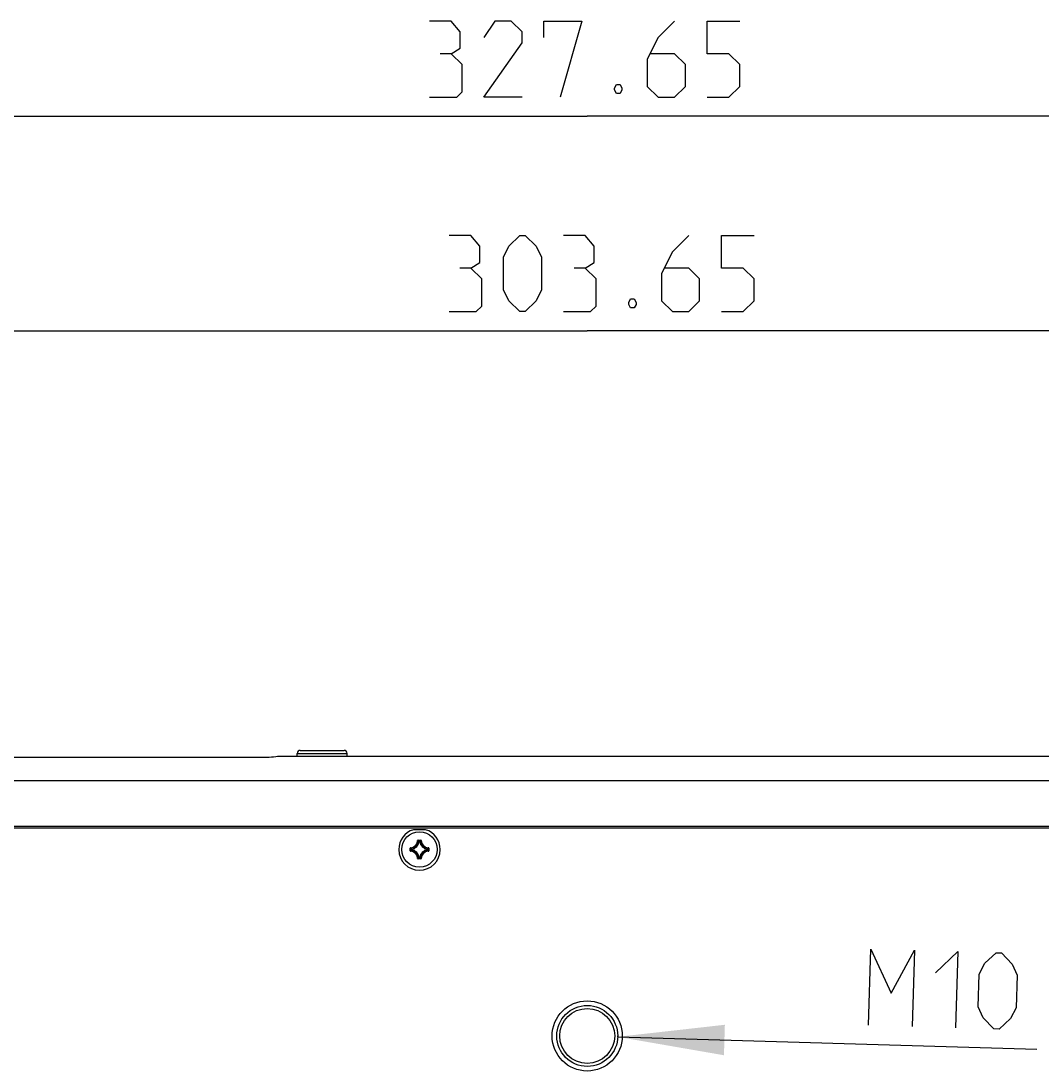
# Model space of a CAD drawing. Extents: x 0 to 420, y 0 to 297.
# Tile 48 of 124: x 105 to 139, y 160 to 194. Entities that reach past the tile are written whole.
import ezdxf

# ---------------------------------------------------------------- set-up
doc = ezdxf.new("R2010")
doc.units = 0
doc.header["$LTSCALE"] = 23.1
doc.layers.get('0').update_dxf_attribs({"linetype": 'CONTINUOUS'})
for name, color, linetype in [('02___PRT_ALL_AXES', 7, 'CONTINUOUS'), ('AXES', 7, 'CONTINUOUS'), ('DIM_PILOTEES', 7, 'CONTINUOUS')]:
    doc.layers.add(name, color=color, linetype=linetype)
doc.dimstyles.get("Standard").update_dxf_attribs({"dimtxt": 0.18, "dimasz": 0.18, "dimexe": 0.18, "dimexo": 0.0625, "dimgap": 0.09, "dimtad": 0, "dimtih": 1, "dimtoh": 1, "dimzin": 0, "dimcen": 0.09, "dimazin": 3, "dimtfac": 1, "dimtofl": 0, "dimtmove": 0, "dimatfit": 3})

# ---------------------------------------------------------------- blocks, each defined once
blk = doc.blocks.new('_FILLED')
at = {"color": 0, "linetype": 'BYBLOCK'}
blk.add_solid([(0, 0), (-1, 0.142857), (-1, -0.142857)], dxfattribs=at)
blk = doc.blocks.new('*D9')
at = {"layer": 'DIM_PILOTEES', "color": 2, "linetype": 'CONTINUOUS'}
blk.add_line((124.989321, 160.871567), (138.728582, 160.463193), dxfattribs=at)
at = {"layer": 'DIM_PILOTEES', "color": 2, "linetype": 'CONTINUOUS', "xscale": 3.5, "yscale": 3.5, "zscale": 3.5, "rotation": 178.297492}
blk.add_blockref('_FILLED', (124.989321, 160.871567), dxfattribs=at)
blk = doc.blocks.new('*D10')
at = {"layer": 'DIM_PILOTEES', "color": 2, "linetype": 'CONTINUOUS'}
for p, q in [((93.624763, 177.464834), (93.624763, 186.030386)), ((154.354763, 177.464834), (154.354763, 186.030386)), ((93.624763, 184.030386), (123.989763, 184.030386)), ((154.354763, 184.030386), (123.989763, 184.030386))]:
    blk.add_line(p, q, dxfattribs=at)
at = {"layer": 'DIM_PILOTEES', "color": 2, "linetype": 'CONTINUOUS', "xscale": 3.5, "yscale": 3.5, "zscale": 3.5, "rotation": 180}
blk.add_blockref('_FILLED', (93.624763, 184.030386), dxfattribs=at)
at = {"layer": 'DIM_PILOTEES', "color": 2, "linetype": 'CONTINUOUS', "xscale": 3.5, "yscale": 3.5, "zscale": 3.5}
blk.add_blockref('_FILLED', (154.354763, 184.030386), dxfattribs=at)
blk = doc.blocks.new('*D11')
at = {"layer": 'DIM_PILOTEES', "color": 2, "linetype": 'CONTINUOUS'}
for p, q in [((91.224763, 177.464834), (91.224763, 193.061296)), ((156.754763, 177.464834), (156.754763, 193.061296)), ((91.224763, 191.061296), (123.989763, 191.061296)), ((156.754763, 191.061296), (123.989763, 191.061296))]:
    blk.add_line(p, q, dxfattribs=at)
at = {"layer": 'DIM_PILOTEES', "color": 2, "linetype": 'CONTINUOUS', "xscale": 3.5, "yscale": 3.5, "zscale": 3.5, "rotation": 180}
blk.add_blockref('_FILLED', (91.224763, 191.061296), dxfattribs=at)
at = {"layer": 'DIM_PILOTEES', "color": 2, "linetype": 'CONTINUOUS', "xscale": 3.5, "yscale": 3.5, "zscale": 3.5}
blk.add_blockref('_FILLED', (156.754763, 191.061296), dxfattribs=at)

msp = doc.modelspace()

# ---------------------------------------------------------------- linework, layer by layer
at = {"color": 7, "linetype": 'CONTINUOUS'}
for p, q in [((114.479763, 170.06572), (114.479763, 170.16572)), ((114.479763, 170.16572), (116.119763, 170.16572)), ((114.579763, 170.26572), (116.019763, 170.26572)), ((116.119763, 170.06572), (116.119763, 170.16572)), ((113.489763, 170.032371), (97.089763, 170.032371)), ((154.552683, 170.06572), (113.889763, 170.06572)), ((156.690251, 169.26572), (91.289275, 169.26572)), ((90.400155, 167.72572), (157.57937, 167.72572)), ((157.556276, 167.76572), (90.423249, 167.76572)), ((118.689513, 167.66572), (118.290013, 167.66572)), ((118.180599, 166.976258), (118.180599, 167.055181)), ((118.180599, 167.055181), (118.190561, 167.055181)), ((118.190561, 166.976258), (118.190561, 167.055181)), ((118.199701, 167.075088), (118.200112, 167.065135)), ((118.22396, 167.006545), (118.22396, 167.024894)), ((118.233921, 167.024894), (118.22396, 167.024894)), ((118.233921, 167.024894), (118.232426, 167.034743)), ((118.233921, 167.006634), (118.233921, 167.024802)), ((118.430394, 167.305781), (118.440348, 167.30537)), ((118.450301, 167.324883), (118.450301, 167.314921)), ((118.450301, 167.324883), (118.529224, 167.324883)), ((118.450301, 167.314921), (118.529225, 167.314921)), ((118.480588, 167.271561), (118.470739, 167.273056)), ((118.480588, 167.271561), (118.480588, 167.281523)), ((118.480588, 167.281523), (118.498937, 167.281523)), ((118.480674, 167.271561), (118.498846, 167.271561)), ((118.498937, 167.271561), (118.498937, 167.281523)), ((118.498937, 167.271561), (118.508786, 167.273056)), ((118.529224, 167.324883), (118.529224, 167.314921)), ((118.549131, 167.305781), (118.539178, 167.30537)), ((118.745604, 167.024894), (118.747099, 167.034743)), ((118.745604, 167.024894), (118.755566, 167.024894)), ((118.745604, 167.024807), (118.745604, 167.006645)), ((118.755566, 167.024894), (118.755566, 167.006545)), ((118.779824, 167.075088), (118.779413, 167.065135)), ((118.788964, 167.055181), (118.788964, 166.976258)), ((118.798926, 167.055181), (118.788964, 167.055181)), ((118.798926, 167.055181), (118.798926, 166.976258)), ((118.180599, 166.976258), (118.190561, 166.976258)), ((118.199701, 166.956351), (118.200112, 166.966305)), ((118.233921, 167.006545), (118.22396, 167.006545)), ((118.233921, 167.006545), (118.232426, 166.996696)), ((118.430394, 166.725658), (118.440348, 166.726069)), ((118.450301, 166.706556), (118.450301, 166.716518)), ((118.529225, 166.716518), (118.450301, 166.716518)), ((118.529224, 166.706556), (118.450301, 166.706556)), ((118.480588, 166.759878), (118.470739, 166.758383)), ((118.480588, 166.759878), (118.480588, 166.749916)), ((118.498937, 166.749916), (118.480588, 166.749916)), ((118.498855, 166.759878), (118.480682, 166.759878)), ((118.498937, 166.759878), (118.498937, 166.749916)), ((118.498937, 166.759878), (118.508786, 166.758383)), ((118.529224, 166.706556), (118.529224, 166.716518)), ((118.549131, 166.725658), (118.539178, 166.726069)), ((118.745604, 167.006545), (118.747099, 166.996696)), ((118.745604, 167.006545), (118.755566, 167.006545)), ((118.779824, 166.956351), (118.779413, 166.966305)), ((118.798926, 166.976258), (118.788964, 166.976258))]:
    msp.add_line(p, q, dxfattribs=at)
for points in [[(113.889763, 170.06572), (113.836473, 170.062769), (113.7762, 170.055813), (113.707413, 170.047203), (113.634703, 170.039263), (113.562663, 170.034034), (113.489763, 170.032371)], [(118.199701, 167.075091), (118.19662, 167.074715), (118.193707, 167.073907), (118.190932, 167.072648), (118.188385, 167.070994), (118.186138, 167.06898), (118.18422, 167.066652), (118.182674, 167.064042), (118.181532, 167.06122), (118.180846, 167.058276), (118.180599, 167.055181)], [(118.190561, 167.055181), (118.190733, 167.057107), (118.191267, 167.058947), (118.192137, 167.060635), (118.193309, 167.062118), (118.194743, 167.063346), (118.196391, 167.064279), (118.198202, 167.064885), (118.200112, 167.065135)], [(118.190561, 167.055181), (118.195929, 167.050081), (118.201375, 167.045004), (118.206896, 167.039952), (118.212498, 167.034919), (118.218187, 167.029899), (118.22396, 167.024894)], [(118.200111, 167.065134), (118.205285, 167.060024), (118.210545, 167.054934), (118.215884, 167.049866), (118.221308, 167.044814), (118.226825, 167.039773), (118.232427, 167.034743)], [(118.22396, 167.024894), (118.224126, 167.026647), (118.224598, 167.028345), (118.22536, 167.029936), (118.226388, 167.03137), (118.227651, 167.032602), (118.22911, 167.033594), (118.230718, 167.034315), (118.232426, 167.034743)], [(118.450301, 167.324883), (118.447207, 167.324636), (118.444263, 167.32395), (118.441439, 167.322807), (118.438827, 167.32126), (118.436498, 167.31934), (118.434486, 167.317093), (118.432833, 167.31455), (118.431575, 167.311776), (118.430768, 167.30886), (118.430392, 167.305771)], [(118.440348, 167.30537), (118.440599, 167.307287), (118.441208, 167.309103), (118.442146, 167.310753), (118.443378, 167.312186), (118.44486, 167.313354), (118.446545, 167.314219), (118.448381, 167.31475), (118.450301, 167.314921)], [(118.440348, 167.305371), (118.445459, 167.300197), (118.450548, 167.294937), (118.455616, 167.289598), (118.460668, 167.284174), (118.465709, 167.278657), (118.470739, 167.273055)], [(118.450301, 167.314921), (118.455401, 167.309553), (118.460478, 167.304107), (118.46553, 167.298586), (118.470563, 167.292984), (118.475583, 167.287296), (118.480588, 167.281523)], [(118.470739, 167.273056), (118.471167, 167.274764), (118.471888, 167.276372), (118.47288, 167.277831), (118.474112, 167.279094), (118.475546, 167.280123), (118.477137, 167.280885), (118.478835, 167.281356), (118.480588, 167.281523)], [(118.529225, 167.314921), (118.524124, 167.309553), (118.519047, 167.304107), (118.513995, 167.298586), (118.508962, 167.292984), (118.503942, 167.287296), (118.498937, 167.281523)], [(118.498937, 167.281523), (118.500675, 167.281357), (118.502337, 167.280904), (118.503913, 167.280161), (118.505362, 167.279137), (118.506616, 167.277866), (118.50763, 167.276387), (118.508361, 167.274763), (118.508786, 167.273056)], [(118.539178, 167.305371), (118.534067, 167.300197), (118.528977, 167.294937), (118.523909, 167.289598), (118.518858, 167.284174), (118.513816, 167.278657), (118.508787, 167.273055)], [(118.549134, 167.305781), (118.548758, 167.308863), (118.54795, 167.311776), (118.546691, 167.314551), (118.545037, 167.317097), (118.543023, 167.319344), (118.540695, 167.321262), (118.538085, 167.322808), (118.535263, 167.32395), (118.53232, 167.324636), (118.529224, 167.324883)], [(118.529224, 167.314921), (118.53115, 167.314749), (118.53299, 167.314215), (118.534678, 167.313345), (118.536161, 167.312173), (118.537389, 167.310739), (118.538322, 167.309091), (118.538928, 167.30728), (118.539178, 167.30537)], [(118.779414, 167.065134), (118.774241, 167.060024), (118.76898, 167.054934), (118.763641, 167.049866), (118.758217, 167.044814), (118.752701, 167.039773), (118.747098, 167.034743)], [(118.747099, 167.034743), (118.748807, 167.034318), (118.75043, 167.033586), (118.751909, 167.032573), (118.75318, 167.031319), (118.754204, 167.02987), (118.754947, 167.028293), (118.755401, 167.026632), (118.755566, 167.024894)], [(118.788964, 167.055181), (118.783596, 167.050081), (118.778151, 167.045004), (118.772629, 167.039952), (118.767027, 167.034919), (118.761339, 167.029899), (118.755566, 167.024894)], [(118.779413, 167.065135), (118.78133, 167.064883), (118.783146, 167.064274), (118.784796, 167.063336), (118.786229, 167.062104), (118.787397, 167.060622), (118.788262, 167.058937), (118.788793, 167.057101), (118.788964, 167.055181)], [(118.798926, 167.055181), (118.79868, 167.058275), (118.797994, 167.061219), (118.79685, 167.064043), (118.795303, 167.066656), (118.793384, 167.068984), (118.791136, 167.070997), (118.788593, 167.072649), (118.785819, 167.073907), (118.782903, 167.074714), (118.779814, 167.07509)], [(118.180599, 166.976258), (118.180846, 166.973164), (118.181532, 166.97022), (118.182675, 166.967396), (118.184223, 166.964784), (118.186142, 166.962455), (118.188389, 166.960442), (118.190933, 166.95879), (118.193706, 166.957532), (118.196619, 166.956724), (118.199701, 166.956348)], [(118.190561, 166.976258), (118.195929, 166.981358), (118.201375, 166.986435), (118.206896, 166.991487), (118.212498, 166.99652), (118.218187, 167.00154), (118.22396, 167.006545)], [(118.200112, 166.966305), (118.198195, 166.966556), (118.196379, 166.967165), (118.194729, 166.968103), (118.193297, 166.969335), (118.192128, 166.970817), (118.191263, 166.972502), (118.190732, 166.974338), (118.190561, 166.976258)], [(118.200111, 166.966305), (118.205285, 166.971415), (118.210545, 166.976505), (118.215884, 166.981573), (118.221308, 166.986625), (118.226825, 166.991666), (118.232427, 166.996696)], [(118.232426, 166.996696), (118.230719, 166.997121), (118.229096, 166.997853), (118.227616, 166.998866), (118.226345, 167.00012), (118.225321, 167.001569), (118.224578, 167.003146), (118.224125, 167.004807), (118.22396, 167.006545)], [(118.430393, 166.725658), (118.430767, 166.722576), (118.431575, 166.719663), (118.432834, 166.716888), (118.434489, 166.714342), (118.436502, 166.712095), (118.438831, 166.710177), (118.44144, 166.708631), (118.444262, 166.707489), (118.447206, 166.706803), (118.450301, 166.706556)], [(118.440348, 166.726068), (118.445459, 166.731242), (118.450548, 166.736502), (118.455616, 166.741841), (118.460668, 166.747265), (118.465709, 166.752782), (118.470739, 166.758384)], [(118.450301, 166.716518), (118.448375, 166.71669), (118.446535, 166.717224), (118.444847, 166.718094), (118.443365, 166.719266), (118.442136, 166.7207), (118.441203, 166.722348), (118.440597, 166.724159), (118.440348, 166.726069)], [(118.450301, 166.716518), (118.455401, 166.721886), (118.460479, 166.727332), (118.46553, 166.732853), (118.470563, 166.738455), (118.475583, 166.744144), (118.480588, 166.749916)], [(118.480588, 166.749916), (118.47885, 166.750082), (118.477189, 166.750535), (118.475612, 166.751278), (118.474163, 166.752302), (118.472909, 166.753573), (118.471896, 166.755053), (118.471164, 166.756676), (118.470739, 166.758383)], [(118.508786, 166.758383), (118.508361, 166.756676), (118.50763, 166.755053), (118.506616, 166.753573), (118.505362, 166.752302), (118.503913, 166.751278), (118.502337, 166.750535), (118.500675, 166.750082), (118.498937, 166.749916)], [(118.529225, 166.716518), (118.524124, 166.721886), (118.519047, 166.727332), (118.513995, 166.732853), (118.508962, 166.738455), (118.503942, 166.744144), (118.498937, 166.749916)], [(118.539178, 166.726068), (118.534067, 166.731242), (118.528977, 166.736502), (118.52391, 166.741841), (118.518858, 166.747265), (118.513816, 166.752782), (118.508787, 166.758384)], [(118.539178, 166.726069), (118.538927, 166.724152), (118.538317, 166.722336), (118.537379, 166.720686), (118.536147, 166.719253), (118.534665, 166.718085), (118.53298, 166.71722), (118.531144, 166.716689), (118.529224, 166.716518)], [(118.529224, 166.706556), (118.532318, 166.706803), (118.535262, 166.707489), (118.538087, 166.708632), (118.540699, 166.71018), (118.543027, 166.712099), (118.54504, 166.714346), (118.546692, 166.71689), (118.54795, 166.719663), (118.548758, 166.722575), (118.549134, 166.725658)], [(118.779414, 166.966305), (118.774241, 166.971415), (118.76898, 166.976505), (118.763641, 166.981573), (118.758217, 166.986625), (118.752701, 166.991666), (118.747098, 166.996696)], [(118.755566, 167.006545), (118.755401, 167.004807), (118.754947, 167.003146), (118.754204, 167.001569), (118.75318, 167.00012), (118.751909, 166.998866), (118.75043, 166.997853), (118.748807, 166.997121), (118.747099, 166.996696)], [(118.788964, 166.976258), (118.783596, 166.981358), (118.778151, 166.986435), (118.772629, 166.991487), (118.767027, 166.99652), (118.761339, 167.00154), (118.755566, 167.006545)], [(118.788964, 166.976258), (118.788792, 166.974332), (118.788258, 166.972492), (118.787389, 166.970804), (118.786216, 166.969322), (118.784783, 166.968094), (118.783135, 166.96716), (118.781323, 166.966554), (118.779413, 166.966305)], [(118.779812, 166.956349), (118.782901, 166.956724), (118.785819, 166.957532), (118.788595, 166.958791), (118.79114, 166.960445), (118.793387, 166.962459), (118.795305, 166.964787), (118.796851, 166.967397), (118.797993, 166.970219), (118.798679, 166.973163), (118.798926, 166.976258)]]:
    msp.add_lwpolyline(points, dxfattribs=at)
msp.add_circle((123.989763, 160.901277), 1, dxfattribs=at)
for centre, radius, start, end in [((114.579763, 170.16572), 0.1, 90, 180), ((116.019763, 170.16572), 0.1, 0, 90), ((118.489763, 167.01572), 0.68, 107.082583, 180), ((118.489763, 167.01572), 0.68, 0, 72.917417), ((118.189763, 167.31572), 0.240837, 272.365047, 357.632591), ((118.189763, 167.31572), 0.250799, 272.364756, 357.635228), ((118.189763, 167.31572), 0.284197, 278.633987, 351.365999), ((118.189763, 167.31572), 0.294159, 278.63111, 351.368705), ((118.789763, 167.31572), 0.294159, 188.631157, 261.368726), ((118.789763, 167.31572), 0.284197, 188.633987, 261.365999), ((118.789763, 167.31572), 0.250799, 182.364756, 267.635228), ((118.789763, 167.31572), 0.240837, 182.365047, 267.632607), ((118.189763, 166.71572), 0.240837, 2.365047, 87.634953), ((118.189763, 166.71572), 0.250799, 2.364756, 87.635228), ((118.189763, 166.71572), 0.284197, 8.633987, 81.365999), ((118.189763, 166.71572), 0.294159, 8.631082, 81.368785), ((118.789763, 166.71572), 0.294159, 98.630895, 171.368604), ((118.789763, 166.71572), 0.284197, 98.634001, 171.365999), ((118.789763, 166.71572), 0.250799, 92.364772, 177.635228), ((118.789763, 166.71572), 0.240837, 92.368036, 177.634953)]:
    msp.add_arc(centre, radius, start, end, dxfattribs=at)
at = {"layer": '02___PRT_ALL_AXES', "color": 7, "linetype": 'CONTINUOUS'}
msp.add_circle((123.989763, 160.901277), 1.15, dxfattribs=at)
msp.add_arc((118.489763, 167.01572), 0.68, 180, 0, dxfattribs=at)
at = {"layer": 'AXES', "color": 7, "linetype": 'CONTINUOUS'}
for centre, radius in [((118.489763, 167.01572), 0.58), ((123.989763, 160.901277), 0.9)]:
    msp.add_circle(centre, radius, dxfattribs=at)
at = {"layer": 'DIM_PILOTEES', "color": 2, "linetype": 'CONTINUOUS'}
for points in [[(119.530657, 193.114874), (119.828276, 193.293446), (119.828276, 193.829161), (119.530657, 194.186305), (118.81637, 194.186305)], [(121.85209, 191.6863), (120.602087, 191.6863), (121.85209, 193.472018), (121.85209, 193.829161), (121.494946, 194.186305), (120.959231, 194.186305), (120.602087, 193.65059)], [(122.566377, 193.65059), (122.566377, 194.186305), (123.816367, 194.186305), (123.102079, 191.6863)], [(126.852087, 194.186305), (126.316371, 193.65059), (125.959228, 192.936302), (125.959228, 192.043444), (126.316371, 191.6863), (126.852087, 191.6863), (127.20923, 192.043444), (127.20923, 192.757731), (126.852087, 193.114874), (126.078276, 193.114874)], [(127.923517, 191.6863), (128.637805, 191.6863), (128.994948, 192.043444), (128.994948, 192.757731), (128.637805, 193.114874), (127.923517, 193.114874), (127.923517, 194.186305), (128.994948, 194.186305)], [(118.81637, 191.6863), (119.709229, 191.6863), (119.8878, 191.864872), (119.8878, 192.757731), (119.530657, 193.114874), (119.173513, 193.114874)], [(125.066369, 192.102968), (125.125893, 191.98392), (125.125893, 191.924396), (125.066369, 191.805348), (124.947321, 191.805348), (124.887797, 191.924396), (124.887797, 191.98392), (124.947321, 192.102968), (125.066369, 192.102968)], [(120.173128, 186.083963), (120.470748, 186.262535), (120.470748, 186.798237), (120.173128, 187.155381), (119.458841, 187.155381)], [(121.244559, 185.369676), (121.244559, 186.441094), (121.423118, 186.798237), (121.780261, 187.155381), (121.958833, 187.155381), (122.315977, 186.798237), (122.494548, 186.441094), (122.494548, 185.369676), (122.315977, 185.012532), (121.958833, 184.655389), (121.780261, 184.655389), (121.423118, 185.012532), (121.244559, 185.369676)], [(123.923123, 186.083963), (124.220742, 186.262535), (124.220742, 186.798237), (123.923123, 187.155381), (123.208835, 187.155381)], [(127.315986, 187.155381), (126.780271, 186.619666), (126.423127, 185.905391), (126.423127, 185.012532), (126.780271, 184.655389), (127.315986, 184.655389), (127.67313, 185.012532), (127.67313, 185.726819), (127.315986, 186.083963), (126.542175, 186.083963)], [(128.387404, 184.655389), (129.101691, 184.655389), (129.458835, 185.012532), (129.458835, 185.726819), (129.101691, 186.083963), (128.387404, 186.083963), (128.387404, 187.155381), (129.458835, 187.155381)], [(119.458841, 184.655389), (120.3517, 184.655389), (120.530272, 184.833961), (120.530272, 185.726819), (120.173128, 186.083963), (119.815984, 186.083963)], [(123.208835, 184.655389), (124.101694, 184.655389), (124.280266, 184.833961), (124.280266, 185.726819), (123.923123, 186.083963), (123.565979, 186.083963)], [(125.530269, 185.072056), (125.589792, 184.953008), (125.589792, 184.893484), (125.530269, 184.774437), (125.411221, 184.774437), (125.351697, 184.893484), (125.351697, 184.953008), (125.411221, 185.072056), (125.530269, 185.072056)], [(133.213879, 161.252386), (133.288156, 163.751276), (133.959684, 162.302117), (134.716089, 163.708837), (134.641826, 161.209935)], [(135.408843, 162.973645), (136.144036, 163.666399), (136.069759, 161.167496)], [(136.804951, 161.86025), (136.83679, 162.931207), (137.025884, 163.282877), (137.393487, 163.629254), (137.571982, 163.623948), (137.918346, 163.256358), (138.086228, 162.894062), (138.054402, 161.823105), (137.865295, 161.471435), (137.497705, 161.125058), (137.31921, 161.130364), (136.972833, 161.497954), (136.804951, 161.86025)]]:
    msp.add_lwpolyline(points, dxfattribs=at)
msp.add_arc((123.989763, 160.901277), 1, 358.297492, 0, dxfattribs=at)

# ---------------------------------------------------------------- dimensions: what is measured, and where the dimension line sits
dim = msp.add_linear_dim(base=(156.754763, 191.061296), p1=(91.224763, 177.464834), p2=(156.754763, 177.464834), dimstyle='STANDARD', dxfattribs=at)
dim.commit()
dim.dimension.update_dxf_attribs({"geometry": '*D11', "text_midpoint": (118.816371, 191.061296), "dimtype": 160})
dim = msp.add_linear_dim(base=(93.624763, 184.030386), p1=(154.354763, 177.464834), p2=(93.624763, 177.464834), angle=180, dimstyle='STANDARD', dxfattribs=at)
dim.commit()
dim.dimension.update_dxf_attribs({"geometry": '*D10', "text_midpoint": (119.458838, 184.030386), "dimtype": 160})
dim = msp.add_diameter_dim_2p(p1=(124.989321, 160.871567), p2=(122.990204, 160.930987), dimstyle='STANDARD', dxfattribs=at)
dim.commit()
dim.dimension.update_dxf_attribs({"geometry": '*D9', "text_midpoint": (133.21388, 161.252383), "dimtype": 163})

doc.saveas('drawing.dxf')
